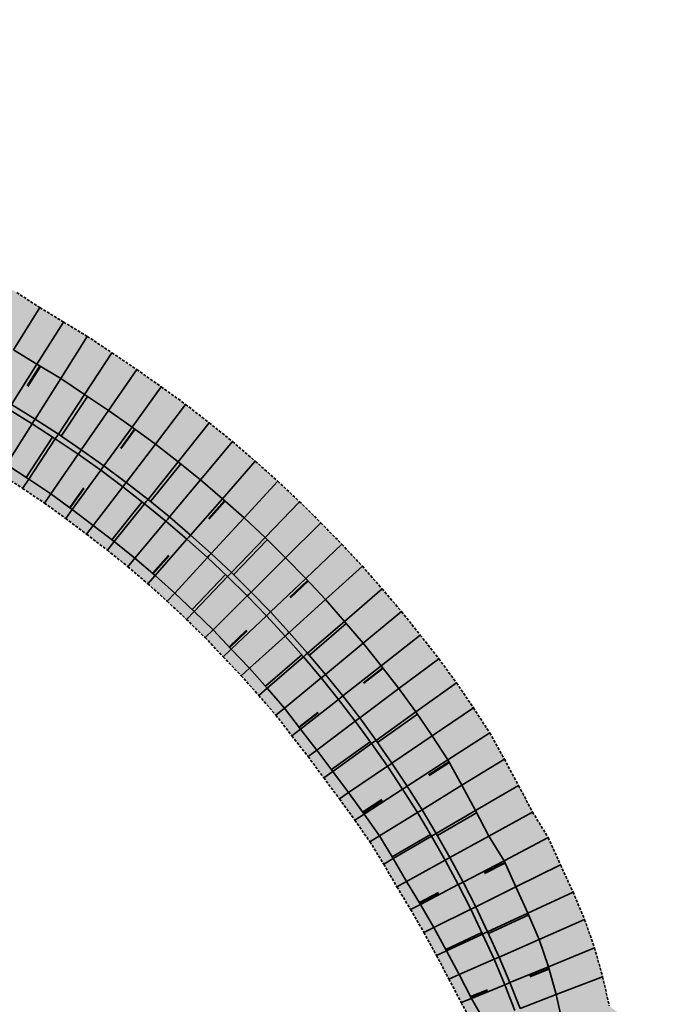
# Model space of a CAD drawing. Header units: metres. Extents: x 203098 to 221755, y 395694 to 403071.
# Tile 69 of 72: x 204444 to 204503, y 396292 to 396381. Entities that reach past the tile are written whole.
import ezdxf

# ---------------------------------------------------------------- set-up
doc = ezdxf.new("R2010")
doc.units = ezdxf.units.M
doc.linetypes.add('DASHED2', pattern=[0.375, 0.25, -0.125])
doc.layers.add('C3D-CORRIDOR', color=7, linetype='Continuous')
for name, color, linetype, lineweight in [('N-WA-GW-WATERBODEM-G', 122, 'Continuous', 35), ('N-WA-GW-WATERGANG_BODEM-G', 90, 'Continuous', 35), ('N-WA-GW-WATERGANG_INSTEEK-G', 90, 'Continuous', 35), ('N-WA-KG-ONDERHOUDGRENS_WATERSCHAP-G', 170, 'DASHED2', 35), ('N-WA-VH-VERHARDING_GRASBETONSTEEN-G', 102, 'Continuous', 35), ('N-WA-VH-VERHARDING_GRASBETONSTEEN-V', 75, 'Continuous', 18)]:
    doc.layers.add(name, color=color, linetype=linetype, lineweight=lineweight)
doc.layers.add('N-WA-GW-WATERBODEM-V', color=7, linetype='Continuous', lineweight=35, true_color=0x00cc99)

msp = doc.modelspace()

# ---------------------------------------------------------------- hatches: boundary and pattern name
at = {"layer": 'N-WA-GW-WATERBODEM-V', "linetype": 'Continuous', "lineweight": 35, "true_color": 0x00cc99}
for points in [[(204418.577, 396431.605), (204417.947, 396429.186), (204417.316, 396426.767), (204416.686, 396424.348), (204416.056, 396421.928), (204415.425, 396419.509), (204414.795, 396417.09), (204414.165, 396414.671), (204413.534, 396412.251), (204412.904, 396409.832), (204412.273, 396407.413), (204411.643, 396404.994), (204411.071, 396402.547), (204410.629, 396400.074), (204410.316, 396397.58), (204410.136, 396395.074), (204410.087, 396392.561), (204410.17, 396390.05), (204410.385, 396387.546), (204410.732, 396385.058), (204411.208, 396382.59), (204411.814, 396380.151), (204412.547, 396377.748), (204413.405, 396375.386), (204414.386, 396373.073), (204415.487, 396370.814), (204416.705, 396368.616), (204418.037, 396366.485), (204419.48, 396364.428), (204421.028, 396362.448), (204422.678, 396360.553), (204424.425, 396358.747), (204426.265, 396357.036), (204428.192, 396355.423), (204430.202, 396353.914), (204432.287, 396352.513), (204434.403, 396351.179), (204436.518, 396349.846), (204438.632, 396348.513), (204440.747, 396347.179), (204442.862, 396345.846), (204444.977, 396344.513), (204447.076, 396343.164), (204449.143, 396341.769), (204451.178, 396340.326), (204453.179, 396338.837), (204455.145, 396337.302), (204457.075, 396335.723), (204458.968, 396334.099), (204460.823, 396332.432), (204462.64, 396330.722), (204464.416, 396328.972), (204466.152, 396327.18), (204467.846, 396325.35), (204469.497, 396323.48), (204471.105, 396321.574), (204472.668, 396319.63), (204474.187, 396317.651), (204475.659, 396315.638), (204477.084, 396313.591), (204478.462, 396311.512), (204479.792, 396309.402), (204481.073, 396307.262), (204482.304, 396305.093), (204483.484, 396302.896), (204484.614, 396300.672), (204485.692, 396298.423), (204486.719, 396296.15), (204487.692, 396293.853), (204488.612, 396291.535), (204489.479, 396289.196), (204490.292, 396286.838), (204491.05, 396284.462), (204491.753, 396282.069), (204492.4, 396279.66), (204492.992, 396277.237), (204493.532, 396274.8), (204494.052, 396272.356), (204494.563, 396269.91), (204495.065, 396267.462), (204492.253, 396266.891), (204491.563, 396269.289), (204490.789, 396271.668), (204489.886, 396274.016), (204488.952, 396276.299), (204488.061, 396278.547), (204487.363, 396280.834), (204486.622, 396283.106), (204485.909, 396285.384), (204487.028, 396288.32), (204485.889, 396290.49), (204484.677, 396292.616), (204483.564, 396294.769), (204482.432, 396296.906), (204481.275, 396299.024), (204480.073, 396301.113), (204478.822, 396303.169), (204477.616, 396305.247), (204476.359, 396307.294), (204474.979, 396309.261), (204473.581, 396311.211), (204472.142, 396313.128), (204470.72, 396315.055), (204469.248, 396316.943), (204467.786, 396318.84), (204466.212, 396320.645), (204464.623, 396322.436), (204462.972, 396324.169), (204461.333, 396325.914), (204459.613, 396327.579), (204457.874, 396329.224), (204456.093, 396330.823), (204454.276, 396332.382), (204452.409, 396333.88), (204450.51, 396335.337), (204448.603, 396336.781), (204446.664, 396338.186), (204444.676, 396339.519), (204442.663, 396340.843), (204440.566, 396342.204), (204438.46, 396343.551), (204436.354, 396344.899), (204434.219, 396346.199), (204432.115, 396347.551), (204429.999, 396348.906), (204427.734, 396350.443), (204425.545, 396352.085), (204423.458, 396353.854), (204421.462, 396355.725), (204419.535, 396357.668), (204417.732, 396359.728), (204416.064, 396361.898), (204414.516, 396364.153), (204413.074, 396366.477), (204411.761, 396368.875), (204410.552, 396371.327), (204409.486, 396373.845), (204408.561, 396376.417), (204407.749, 396379.028), (204407.133, 396381.691), (204406.616, 396384.374), (204406.344, 396387.092), (204406.173, 396389.812), (204406.132, 396392.534), (204406.236, 396395.252), (204406.451, 396397.961), (204406.756, 396400.662), (204407.263, 396403.332), (204407.854, 396405.981), (204408.487, 396408.4), (204409.087, 396410.827), (204409.738, 396413.241), (204410.349, 396415.665), (204410.962, 396418.088), (204411.653, 396420.492), (204412.25, 396422.92), (204412.853, 396425.346), (204413.689, 396427.712), (204414.91, 396429.977), (204415.637, 396432.371), (204418.577, 396431.605)], [(204418.819, 396431.542), (204418.189, 396429.123), (204417.558, 396426.704), (204416.928, 396424.285), (204416.298, 396421.865), (204415.667, 396419.446), (204415.037, 396417.027), (204414.406, 396414.608), (204413.776, 396412.188), (204413.146, 396409.769), (204412.515, 396407.35), (204411.885, 396404.931), (204411.316, 396402.497), (204410.876, 396400.036), (204410.565, 396397.556), (204410.386, 396395.062), (204410.337, 396392.563), (204410.42, 396390.065), (204410.634, 396387.574), (204410.978, 396385.098), (204411.453, 396382.644), (204412.055, 396380.218), (204412.784, 396377.827), (204413.638, 396375.478), (204414.613, 396373.176), (204415.709, 396370.929), (204416.921, 396368.743), (204418.246, 396366.623), (204419.681, 396364.576), (204421.221, 396362.608), (204422.862, 396360.722), (204424.6, 396358.926), (204426.431, 396357.223), (204428.348, 396355.619), (204430.347, 396354.118), (204432.421, 396352.724), (204434.536, 396351.391), (204436.651, 396350.057), (204438.766, 396348.724), (204440.881, 396347.391), (204442.995, 396346.058), (204445.11, 396344.724), (204447.214, 396343.373), (204449.286, 396341.975), (204451.325, 396340.529), (204453.33, 396339.036), (204455.301, 396337.498), (204457.236, 396335.914), (204459.133, 396334.287), (204460.993, 396332.616), (204462.813, 396330.902), (204464.594, 396329.148), (204466.334, 396327.352), (204468.031, 396325.517), (204469.686, 396323.644), (204471.298, 396321.733), (204472.865, 396319.785), (204474.387, 396317.801), (204475.862, 396315.783), (204477.291, 396313.732), (204478.672, 396311.648), (204480.005, 396309.533), (204481.289, 396307.388), (204482.523, 396305.214), (204483.706, 396303.011), (204484.838, 396300.783), (204485.919, 396298.528), (204486.948, 396296.25), (204487.923, 396293.948), (204488.846, 396291.625), (204489.714, 396289.28), (204490.529, 396286.917), (204491.289, 396284.535), (204491.993, 396282.137), (204492.642, 396279.722), (204493.236, 396277.294), (204493.776, 396274.853), (204494.297, 396272.408), (204494.808, 396269.961), (204495.31, 396267.512), (204495.065, 396267.462), (204494.563, 396269.91), (204494.052, 396272.356), (204493.532, 396274.8), (204492.992, 396277.237), (204492.4, 396279.66), (204491.753, 396282.069), (204491.05, 396284.462), (204490.292, 396286.838), (204489.479, 396289.196), (204488.612, 396291.535), (204487.692, 396293.853), (204486.719, 396296.15), (204485.692, 396298.423), (204484.614, 396300.672), (204483.484, 396302.896), (204482.304, 396305.093), (204481.073, 396307.262), (204479.792, 396309.402), (204478.462, 396311.512), (204477.084, 396313.591), (204475.659, 396315.638), (204474.187, 396317.651), (204472.668, 396319.63), (204471.105, 396321.574), (204469.497, 396323.48), (204467.846, 396325.35), (204466.152, 396327.18), (204464.416, 396328.972), (204462.64, 396330.722), (204460.823, 396332.432), (204458.968, 396334.099), (204457.075, 396335.723), (204455.145, 396337.302), (204453.179, 396338.837), (204451.178, 396340.326), (204449.143, 396341.769), (204447.076, 396343.164), (204444.977, 396344.513), (204442.862, 396345.846), (204440.747, 396347.179), (204438.632, 396348.513), (204436.518, 396349.846), (204434.403, 396351.179), (204432.287, 396352.513), (204430.202, 396353.914), (204428.192, 396355.423), (204426.265, 396357.036), (204424.425, 396358.747), (204422.678, 396360.553), (204421.028, 396362.448), (204419.48, 396364.428), (204418.037, 396366.485), (204416.705, 396368.616), (204415.487, 396370.814), (204414.386, 396373.073), (204413.405, 396375.386), (204412.547, 396377.748), (204411.814, 396380.151), (204411.208, 396382.59), (204410.732, 396385.058), (204410.385, 396387.546), (204410.17, 396390.05), (204410.087, 396392.561), (204410.136, 396395.074), (204410.316, 396397.58), (204410.629, 396400.074), (204411.071, 396402.547), (204411.643, 396404.994), (204412.273, 396407.413), (204412.904, 396409.832), (204413.534, 396412.251), (204414.165, 396414.671), (204414.795, 396417.09), (204415.425, 396419.509), (204416.056, 396421.928), (204416.686, 396424.348), (204417.316, 396426.767), (204417.947, 396429.186), (204418.577, 396431.605), (204418.819, 396431.542)], [(204419.061, 396431.479), (204418.431, 396429.06), (204417.8, 396426.641), (204417.17, 396424.222), (204416.539, 396421.802), (204415.909, 396419.383), (204415.279, 396416.964), (204414.648, 396414.545), (204414.018, 396412.125), (204413.388, 396409.706), (204412.757, 396407.287), (204412.127, 396404.868), (204411.561, 396402.446), (204411.123, 396399.998), (204410.814, 396397.531), (204410.635, 396395.051), (204410.587, 396392.565), (204410.669, 396390.08), (204410.882, 396387.602), (204411.225, 396385.139), (204411.697, 396382.698), (204412.296, 396380.285), (204413.021, 396377.906), (204413.87, 396375.569), (204414.841, 396373.28), (204415.931, 396371.045), (204417.136, 396368.87), (204418.454, 396366.761), (204419.881, 396364.725), (204421.413, 396362.767), (204423.046, 396360.891), (204424.775, 396359.104), (204426.596, 396357.411), (204428.503, 396355.815), (204430.491, 396354.322), (204432.555, 396352.935), (204434.669, 396351.602), (204436.784, 396350.269), (204438.899, 396348.936), (204441.014, 396347.602), (204443.129, 396346.269), (204445.244, 396344.936), (204447.351, 396343.582), (204449.428, 396342.18), (204451.472, 396340.731), (204453.482, 396339.235), (204455.457, 396337.693), (204457.396, 396336.106), (204459.298, 396334.474), (204461.162, 396332.8), (204462.987, 396331.082), (204464.771, 396329.324), (204466.515, 396327.524), (204468.217, 396325.685), (204469.876, 396323.807), (204471.491, 396321.892), (204473.062, 396319.939), (204474.587, 396317.951), (204476.066, 396315.929), (204477.498, 396313.872), (204478.882, 396311.784), (204480.218, 396309.664), (204481.505, 396307.514), (204482.741, 396305.334), (204483.928, 396303.127), (204485.063, 396300.893), (204486.146, 396298.634), (204487.177, 396296.35), (204488.155, 396294.043), (204489.079, 396291.714), (204489.95, 396289.365), (204490.766, 396286.996), (204491.528, 396284.608), (204492.234, 396282.204), (204492.885, 396279.785), (204493.479, 396277.35), (204494.02, 396274.906), (204494.541, 396272.459), (204495.053, 396270.011), (204495.555, 396267.561), (204495.31, 396267.512), (204494.808, 396269.961), (204494.297, 396272.408), (204493.776, 396274.853), (204493.236, 396277.294), (204492.642, 396279.722), (204491.993, 396282.137), (204491.289, 396284.535), (204490.529, 396286.917), (204489.714, 396289.28), (204488.846, 396291.625), (204487.923, 396293.948), (204486.948, 396296.25), (204485.919, 396298.528), (204484.838, 396300.783), (204483.706, 396303.011), (204482.523, 396305.214), (204481.289, 396307.388), (204480.005, 396309.533), (204478.672, 396311.648), (204477.291, 396313.732), (204475.862, 396315.783), (204474.387, 396317.801), (204472.865, 396319.785), (204471.298, 396321.733), (204469.686, 396323.644), (204468.031, 396325.517), (204466.334, 396327.352), (204464.594, 396329.148), (204462.813, 396330.902), (204460.993, 396332.616), (204459.133, 396334.287), (204457.236, 396335.914), (204455.301, 396337.498), (204453.33, 396339.036), (204451.325, 396340.529), (204449.286, 396341.975), (204447.214, 396343.373), (204445.11, 396344.724), (204442.995, 396346.058), (204440.881, 396347.391), (204438.766, 396348.724), (204436.651, 396350.057), (204434.536, 396351.391), (204432.421, 396352.724), (204430.347, 396354.118), (204428.348, 396355.619), (204426.431, 396357.223), (204424.6, 396358.926), (204422.862, 396360.722), (204421.221, 396362.608), (204419.681, 396364.576), (204418.246, 396366.623), (204416.921, 396368.743), (204415.709, 396370.929), (204414.613, 396373.176), (204413.638, 396375.478), (204412.784, 396377.827), (204412.055, 396380.218), (204411.453, 396382.644), (204410.978, 396385.098), (204410.634, 396387.574), (204410.42, 396390.065), (204410.337, 396392.563), (204410.386, 396395.062), (204410.565, 396397.556), (204410.876, 396400.036), (204411.316, 396402.497), (204411.885, 396404.931), (204412.515, 396407.35), (204413.146, 396409.769), (204413.776, 396412.188), (204414.406, 396414.608), (204415.037, 396417.027), (204415.667, 396419.446), (204416.298, 396421.865), (204416.928, 396424.285), (204417.558, 396426.704), (204418.189, 396429.123), (204418.819, 396431.542), (204419.061, 396431.479)], [(204422.751, 396430.518), (204422.16, 396428.088), (204421.561, 396425.661), (204420.969, 396423.232), (204420.35, 396420.809), (204419.696, 396418.396), (204419.083, 396415.973), (204418.476, 396413.547), (204417.778, 396411.146), (204417.155, 396408.724), (204416.565, 396406.295), (204415.93, 396403.877), (204415.386, 396401.657), (204415.031, 396399.405), (204414.758, 396397.142), (204414.57, 396394.871), (204414.563, 396392.592), (204414.673, 396390.318), (204414.879, 396388.052), (204415.238, 396385.806), (204415.718, 396383.585), (204416.305, 396381.393), (204417.005, 396379.236), (204417.794, 396377.113), (204418.737, 396375.054), (204419.691, 396373.002), (204420.77, 396371.011), (204421.973, 396369.092), (204423.301, 396367.258), (204424.687, 396365.469), (204426.166, 396363.755), (204427.75, 396362.138), (204429.415, 396360.605), (204431.157, 396359.161), (204432.99, 396357.838), (204434.869, 396356.582), (204436.977, 396355.262), (204439.089, 396353.925), (204441.191, 396352.571), (204443.288, 396351.209), (204445.423, 396349.909), (204447.564, 396348.616), (204449.723, 396347.184), (204451.877, 396345.72), (204454.01, 396344.224), (204456.12, 396342.696), (204458.18, 396341.099), (204460.209, 396339.463), (204462.183, 396337.76), (204464.131, 396336.029), (204466.034, 396334.247), (204467.883, 396332.409), (204469.705, 396330.545), (204471.484, 396328.639), (204473.2, 396326.676), (204474.893, 396324.694), (204476.521, 396322.657), (204478.132, 396320.607), (204479.67, 396318.501), (204481.132, 396316.342), (204482.554, 396314.157), (204483.824, 396311.879), (204485.048, 396309.579), (204486.264, 396307.28), (204487.625, 396305.06), (204488.694, 396302.686), (204489.782, 396300.326), (204490.786, 396297.93), (204491.636, 396295.472), (204492.337, 396292.964), (204492.899, 396290.419), (204495.482, 396288.56), (204496.15, 396286.024), (204496.88, 396283.511), (204497.535, 396280.978), (204498.096, 396278.422), (204498.353, 396275.837), (204498.35, 396273.263), (204498.598, 396270.745), (204498.783, 396268.216), (204495.555, 396267.561), (204495.053, 396270.011), (204494.541, 396272.459), (204494.02, 396274.906), (204493.479, 396277.35), (204492.885, 396279.785), (204492.234, 396282.204), (204491.528, 396284.608), (204490.766, 396286.996), (204489.95, 396289.365), (204489.079, 396291.714), (204488.155, 396294.043), (204487.177, 396296.35), (204486.146, 396298.634), (204485.063, 396300.893), (204483.928, 396303.127), (204482.741, 396305.334), (204481.505, 396307.514), (204480.218, 396309.664), (204478.882, 396311.784), (204477.498, 396313.872), (204476.066, 396315.929), (204474.587, 396317.951), (204473.062, 396319.939), (204471.491, 396321.892), (204469.876, 396323.807), (204468.217, 396325.685), (204466.515, 396327.524), (204464.771, 396329.324), (204462.987, 396331.082), (204461.162, 396332.8), (204459.298, 396334.474), (204457.396, 396336.106), (204455.457, 396337.693), (204453.482, 396339.235), (204451.472, 396340.731), (204449.428, 396342.18), (204447.351, 396343.582), (204445.244, 396344.936), (204443.129, 396346.269), (204441.014, 396347.602), (204438.899, 396348.936), (204436.784, 396350.269), (204434.669, 396351.602), (204432.555, 396352.935), (204430.491, 396354.322), (204428.503, 396355.815), (204426.596, 396357.411), (204424.775, 396359.104), (204423.046, 396360.891), (204421.413, 396362.767), (204419.881, 396364.725), (204418.454, 396366.761), (204417.136, 396368.87), (204415.931, 396371.045), (204414.841, 396373.28), (204413.87, 396375.569), (204413.021, 396377.906), (204412.296, 396380.285), (204411.697, 396382.698), (204411.225, 396385.139), (204410.882, 396387.602), (204410.669, 396390.08), (204410.587, 396392.565), (204410.635, 396395.051), (204410.814, 396397.531), (204411.123, 396399.998), (204411.561, 396402.446), (204412.127, 396404.868), (204412.757, 396407.287), (204413.388, 396409.706), (204414.018, 396412.125), (204414.648, 396414.545), (204415.279, 396416.964), (204415.909, 396419.383), (204416.539, 396421.802), (204417.17, 396424.222), (204417.8, 396426.641), (204418.431, 396429.06), (204419.061, 396431.479), (204422.751, 396430.518)]]:
    msp.add_hatch(color=122, dxfattribs=at).paths.add_polyline_path(points, flags=0)
at = {"layer": 'N-WA-VH-VERHARDING_GRASBETONSTEEN-V', "linetype": 'Continuous', "lineweight": 18}
msp.add_hatch(color=75, dxfattribs=at).paths.add_polyline_path([(204415.637, 396432.371), (204414.91, 396429.977), (204413.689, 396427.712), (204412.853, 396425.346), (204412.25, 396422.92), (204411.653, 396420.492), (204410.962, 396418.088), (204410.349, 396415.665), (204409.738, 396413.241), (204409.087, 396410.827), (204408.487, 396408.4), (204407.854, 396405.981), (204407.263, 396403.332), (204406.756, 396400.662), (204406.451, 396397.961), (204406.236, 396395.252), (204406.132, 396392.534), (204406.173, 396389.812), (204406.344, 396387.092), (204406.616, 396384.374), (204407.133, 396381.691), (204407.749, 396379.028), (204408.561, 396376.417), (204409.486, 396373.845), (204410.552, 396371.327), (204411.761, 396368.875), (204413.074, 396366.477), (204414.516, 396364.153), (204416.064, 396361.898), (204417.732, 396359.728), (204419.535, 396357.668), (204421.462, 396355.725), (204423.458, 396353.854), (204425.545, 396352.085), (204427.734, 396350.443), (204429.999, 396348.906), (204432.115, 396347.551), (204434.219, 396346.199), (204436.354, 396344.899), (204438.46, 396343.551), (204440.566, 396342.204), (204442.663, 396340.843), (204444.676, 396339.519), (204446.664, 396338.186), (204448.603, 396336.781), (204450.51, 396335.337), (204452.409, 396333.88), (204454.276, 396332.382), (204456.093, 396330.823), (204457.874, 396329.224), (204459.613, 396327.579), (204461.333, 396325.914), (204462.972, 396324.169), (204464.623, 396322.436), (204466.212, 396320.645), (204467.786, 396318.84), (204469.248, 396316.943), (204470.72, 396315.055), (204472.142, 396313.128), (204473.581, 396311.211), (204474.979, 396309.261), (204476.359, 396307.294), (204477.616, 396305.247), (204478.822, 396303.169), (204480.073, 396301.113), (204481.275, 396299.024), (204482.432, 396296.906), (204483.564, 396294.769), (204484.677, 396292.616), (204485.889, 396290.49), (204487.028, 396288.32), (204485.909, 396285.384), (204486.622, 396283.106), (204485.666, 396282.813), (204484.96, 396285.07), (204486.086, 396287.983), (204484.955, 396290.132), (204483.752, 396292.236), (204482.648, 396294.368), (204481.525, 396296.484), (204480.378, 396298.581), (204479.186, 396300.649), (204477.946, 396302.686), (204476.752, 396304.744), (204475.507, 396306.771), (204474.139, 396308.718), (204472.754, 396310.649), (204471.328, 396312.547), (204469.92, 396314.455), (204468.462, 396316.325), (204467.014, 396318.204), (204465.455, 396319.992), (204463.882, 396321.765), (204462.246, 396323.482), (204460.623, 396325.21), (204458.919, 396326.859), (204457.197, 396328.488), (204455.433, 396330.072), (204453.634, 396331.616), (204451.784, 396333.098), (204449.904, 396334.541), (204448.015, 396335.972), (204446.095, 396337.364), (204444.126, 396338.684), (204442.13, 396339.997), (204440.032, 396341.358), (204437.927, 396342.705), (204435.821, 396344.053), (204433.685, 396345.353), (204431.582, 396346.705), (204429.463, 396348.061), (204427.155, 396349.628), (204424.924, 396351.301), (204422.796, 396353.105), (204420.762, 396355.011), (204418.799, 396356.992), (204416.961, 396359.091), (204415.261, 396361.302), (204413.683, 396363.601), (204412.213, 396365.969), (204410.874, 396368.413), (204409.642, 396370.912), (204408.556, 396373.479), (204407.612, 396376.1), (204406.785, 396378.761), (204406.157, 396381.476), (204405.63, 396384.21), (204405.35, 396386.98), (204405.174, 396389.753), (204405.132, 396392.527), (204405.237, 396395.298), (204405.456, 396398.059), (204405.768, 396400.812), (204406.284, 396403.534), (204406.887, 396406.233), (204407.519, 396408.652), (204408.12, 396411.079), (204408.77, 396413.493), (204409.381, 396415.917), (204409.995, 396418.341), (204410.686, 396420.744), (204411.282, 396423.172), (204411.885, 396425.599), (204412.722, 396427.964), (204413.943, 396430.229), (204414.669, 396432.624)])
msp.add_hatch(color=75, dxfattribs=at).paths.add_polyline_path([(204427.105, 396429.383), (204426.515, 396426.953), (204425.915, 396424.526), (204425.323, 396422.097), (204424.705, 396419.675), (204424.051, 396417.262), (204423.438, 396414.838), (204422.831, 396412.413), (204422.133, 396410.011), (204421.51, 396407.59), (204420.919, 396405.16), (204420.284, 396402.742), (204419.793, 396400.749), (204419.479, 396398.729), (204419.237, 396396.701), (204419.065, 396394.666), (204419.063, 396392.623), (204419.165, 396390.585), (204419.351, 396388.555), (204419.677, 396386.543), (204420.113, 396384.554), (204420.642, 396382.591), (204421.273, 396380.661), (204421.982, 396378.76), (204422.833, 396376.919), (204423.683, 396375.08), (204424.647, 396373.296), (204425.725, 396371.577), (204426.917, 396369.937), (204428.157, 396368.334), (204429.481, 396366.798), (204430.9, 396365.351), (204432.392, 396363.979), (204433.953, 396362.687), (204435.597, 396361.506), (204437.28, 396360.382), (204439.377, 396359.069), (204441.489, 396357.732), (204443.591, 396356.377), (204445.688, 396355.016), (204447.823, 396353.716), (204449.964, 396352.423), (204452.197, 396350.943), (204454.438, 396349.421), (204456.655, 396347.865), (204458.848, 396346.274), (204460.99, 396344.614), (204463.099, 396342.912), (204465.151, 396341.142), (204467.177, 396339.341), (204469.156, 396337.488), (204471.078, 396335.577), (204472.972, 396333.639), (204474.822, 396331.657), (204476.607, 396329.617), (204478.367, 396327.555), (204480.059, 396325.437), (204481.733, 396323.305), (204483.333, 396321.115), (204484.854, 396318.871), (204486.333, 396316.6), (204487.659, 396314.234), (204488.936, 396311.845), (204490.203, 396309.456), (204491.613, 396307.144), (204492.729, 396304.678), (204493.862, 396302.225), (204494.909, 396299.734), (204495.799, 396297.18), (204496.538, 396294.576), (204497.136, 396291.934), (204499.754, 396289.977), (204500.452, 396287.342), (204501.212, 396284.73), (204501.894, 396282.096), (204502.479, 396279.44), (204502.752, 396276.783), (204502.753, 396274.192), (204503.004, 396271.657), (204503.193, 396269.111), (204498.783, 396268.216), (204498.598, 396270.745), (204498.35, 396273.263), (204498.353, 396275.837), (204498.096, 396278.422), (204497.535, 396280.978), (204496.88, 396283.511), (204496.15, 396286.024), (204495.482, 396288.56), (204492.899, 396290.419), (204492.337, 396292.964), (204491.636, 396295.472), (204490.786, 396297.93), (204489.782, 396300.326), (204488.694, 396302.686), (204487.625, 396305.06), (204486.264, 396307.28), (204485.048, 396309.579), (204483.824, 396311.879), (204482.554, 396314.157), (204481.132, 396316.342), (204479.67, 396318.501), (204478.132, 396320.607), (204476.521, 396322.657), (204474.893, 396324.694), (204473.2, 396326.676), (204471.484, 396328.639), (204469.705, 396330.545), (204467.883, 396332.409), (204466.034, 396334.247), (204464.131, 396336.029), (204462.183, 396337.76), (204460.209, 396339.463), (204458.18, 396341.099), (204456.12, 396342.696), (204454.01, 396344.224), (204451.877, 396345.72), (204449.723, 396347.184), (204447.564, 396348.616), (204445.423, 396349.909), (204443.288, 396351.209), (204441.191, 396352.571), (204439.089, 396353.925), (204436.977, 396355.262), (204434.869, 396356.582), (204432.99, 396357.838), (204431.157, 396359.161), (204429.415, 396360.605), (204427.75, 396362.138), (204426.166, 396363.755), (204424.687, 396365.469), (204423.301, 396367.258), (204421.973, 396369.092), (204420.77, 396371.011), (204419.691, 396373.002), (204418.737, 396375.054), (204417.794, 396377.113), (204417.005, 396379.236), (204416.305, 396381.393), (204415.718, 396383.585), (204415.238, 396385.806), (204414.879, 396388.052), (204414.673, 396390.318), (204414.563, 396392.592), (204414.57, 396394.871), (204414.758, 396397.142), (204415.031, 396399.405), (204415.386, 396401.657), (204415.93, 396403.877), (204416.565, 396406.295), (204417.155, 396408.724), (204417.778, 396411.146), (204418.476, 396413.547), (204419.083, 396415.973), (204419.696, 396418.396), (204420.35, 396420.809), (204420.969, 396423.232), (204421.561, 396425.661), (204422.16, 396428.088), (204422.751, 396430.518), (204427.105, 396429.383)], flags=0)

# ---------------------------------------------------------------- linework, layer by layer
at = {"layer": 'C3D-CORRIDOR', "color": 7, "linetype": 'Continuous', "lineweight": 50}
for p, q in [((204445.7, 396349.742, 16.243), (204444.551, 396347.92, 14.806)), ((204454.268, 396344.037, 16.229), (204452.993, 396342.293, 14.788)), ((204448.376, 396336.946, 16.268), (204449.658, 396338.721, 14.809)), ((204462.403, 396337.564, 16.241), (204460.956, 396335.925, 14.783)), ((204455.897, 396330.992, 16.232), (204457.33, 396332.633, 14.779)), ((204469.89, 396330.346, 16.232), (204468.291, 396328.84, 14.768)), ((204462.811, 396324.341, 16.221), (204464.396, 396325.849, 14.763)), ((204476.674, 396322.462, 16.215), (204474.94, 396321.106, 14.748)), ((204469.118, 396317.112, 16.179), (204470.823, 396318.458, 14.73)), ((204482.663, 396313.961, 16.165), (204480.83, 396312.782, 14.712)), ((204474.867, 396309.417, 16.029), (204476.61, 396310.548, 14.644)), ((204487.707, 396304.878, 16.011), (204485.861, 396303.917, 14.624)), ((204479.984, 396301.258, 15.809), (204481.693, 396302.154, 14.523)), ((204491.684, 396295.302, 15.71), (204489.95, 396294.594, 14.462)), ((204484.609, 396292.748, 15.395), (204486.121, 396293.371, 14.305))]:
    msp.add_line(p, q, dxfattribs=at)
at = {"layer": 'C3D-CORRIDOR', "color": 7, "linetype": 'Continuous', "lineweight": 35}
for p, q in [((204449.996, 396346.998, 16.233), (204447.615, 396343.404, 13.359)), ((204444.433, 396339.679, 16.268), (204446.821, 396343.329, 13.36)), ((204458.419, 396340.906, 16.245), (204455.685, 396337.506, 13.336)), ((204452.195, 396334.044, 16.261), (204454.924, 396337.475, 13.338)), ((204466.235, 396334.047, 16.242), (204463.18, 396330.891, 13.314)), ((204459.433, 396327.749, 16.224), (204462.452, 396330.899, 13.315)), ((204473.369, 396326.479, 16.22), (204470.036, 396323.617, 13.292)), ((204466.063, 396320.813, 16.186), (204469.342, 396323.656, 13.293)), ((204479.802, 396318.306, 16.219), (204476.195, 396315.743, 13.269)), ((204472.022, 396313.291, 16.151), (204475.535, 396315.808, 13.27)), ((204485.147, 396309.392, 15.977), (204481.605, 396307.337, 13.247)), ((204477.522, 396305.401, 15.917), (204480.976, 396307.423, 13.248)), ((204489.855, 396300.153, 15.895), (204486.22, 396298.469, 13.225)), ((204482.356, 396297.045, 15.629), (204485.621, 396298.571, 13.226))]:
    msp.add_line(p, q, dxfattribs=at)
at = {"layer": 'N-WA-GW-WATERBODEM-G', "color": 122, "linetype": 'Continuous', "lineweight": 35}
for p, q in [((204443.129, 396346.269, 13.371), (204445.423, 396349.909, 16.239)), ((204445.244, 396344.936, 13.365), (204447.564, 396348.616, 16.266)), ((204447.351, 396343.582, 13.359), (204449.723, 396347.184, 16.235)), ((204449.428, 396342.18, 13.354), (204451.877, 396345.72, 16.224)), ((204445.11, 396344.724, 13.365), (204444.977, 396344.513, 13.365)), ((204445.11, 396344.724, 13.365), (204445.244, 396344.936, 13.365)), ((204444.977, 396344.513, 13.365), (204442.663, 396340.843, 16.257)), ((204451.472, 396340.731, 13.348), (204454.01, 396344.224, 16.227)), ((204447.076, 396343.164, 13.359), (204444.676, 396339.519, 16.269)), ((204447.214, 396343.373, 13.359), (204447.076, 396343.164, 13.359)), ((204447.214, 396343.373, 13.359), (204447.351, 396343.582, 13.359)), ((204449.286, 396341.975, 13.354), (204449.143, 396341.769, 13.354)), ((204449.286, 396341.975, 13.354), (204449.428, 396342.18, 13.354)), ((204453.482, 396339.235, 13.343), (204456.12, 396342.696, 16.244)), ((204449.143, 396341.769, 13.354), (204446.664, 396338.186, 16.259)), ((204455.457, 396337.693, 13.337), (204458.18, 396341.099, 16.244)), ((204451.178, 396340.326, 13.348), (204448.603, 396336.781, 16.269)), ((204451.325, 396340.529, 13.348), (204451.178, 396340.326, 13.348)), ((204451.325, 396340.529, 13.348), (204451.472, 396340.731, 13.348)), ((204457.396, 396336.106, 13.331), (204460.209, 396339.463, 16.251)), ((204453.179, 396338.837, 13.343), (204450.51, 396335.337, 16.277)), ((204453.33, 396339.036, 13.343), (204453.179, 396338.837, 13.343)), ((204453.33, 396339.036, 13.343), (204453.482, 396339.235, 13.343)), ((204455.301, 396337.498, 13.337), (204455.457, 396337.693, 13.337)), ((204459.298, 396334.474, 13.326), (204462.183, 396337.76, 16.241)), ((204455.145, 396337.302, 13.337), (204452.409, 396333.88, 16.258)), ((204455.301, 396337.498, 13.337), (204455.145, 396337.302, 13.337)), ((204457.236, 396335.914, 13.331), (204457.075, 396335.723, 13.331)), ((204457.236, 396335.914, 13.331), (204457.396, 396336.106, 13.331)), ((204461.162, 396332.8, 13.32), (204464.131, 396336.029, 16.245)), ((204457.075, 396335.723, 13.331), (204454.276, 396332.382, 16.237)), ((204458.968, 396334.099, 13.326), (204456.093, 396330.823, 16.232)), ((204459.133, 396334.287, 13.326), (204458.968, 396334.099, 13.326)), ((204459.133, 396334.287, 13.326), (204459.298, 396334.474, 13.326)), ((204462.987, 396331.082, 13.315), (204466.034, 396334.247, 16.244)), ((204460.823, 396332.432, 13.32), (204457.874, 396329.224, 16.225)), ((204460.993, 396332.616, 13.32), (204460.823, 396332.432, 13.32)), ((204460.993, 396332.616, 13.32), (204461.162, 396332.8, 13.32)), ((204464.771, 396329.324, 13.309), (204467.883, 396332.409, 16.23)), ((204462.64, 396330.722, 13.315), (204459.613, 396327.579, 16.224)), ((204462.813, 396330.902, 13.315), (204462.64, 396330.722, 13.315)), ((204462.813, 396330.902, 13.315), (204462.987, 396331.082, 13.315)), ((204466.515, 396327.524, 13.304), (204469.705, 396330.545, 16.232)), ((204464.416, 396328.972, 13.309), (204461.333, 396325.914, 16.204)), ((204464.594, 396329.148, 13.309), (204464.416, 396328.972, 13.309)), ((204464.594, 396329.148, 13.309), (204464.771, 396329.324, 13.309)), ((204468.217, 396325.685, 13.298), (204471.484, 396328.639, 16.235)), ((204466.152, 396327.18, 13.304), (204462.972, 396324.169, 16.223)), ((204466.334, 396327.352, 13.304), (204466.152, 396327.18, 13.304)), ((204466.334, 396327.352, 13.304), (204466.515, 396327.524, 13.304)), ((204469.876, 396323.807, 13.292), (204473.2, 396326.676, 16.22)), ((204467.846, 396325.35, 13.298), (204464.623, 396322.436, 16.194)), ((204468.031, 396325.517, 13.298), (204467.846, 396325.35, 13.298)), ((204468.031, 396325.517, 13.298), (204468.217, 396325.685, 13.298)), ((204471.491, 396321.892, 13.287), (204474.893, 396324.694, 16.225)), ((204469.497, 396323.48, 13.292), (204466.212, 396320.645, 16.185)), ((204469.686, 396323.644, 13.292), (204469.497, 396323.48, 13.292)), ((204469.686, 396323.644, 13.292), (204469.876, 396323.807, 13.292)), ((204473.062, 396319.939, 13.281), (204476.521, 396322.657, 16.214)), ((204471.105, 396321.574, 13.287), (204467.786, 396318.84, 16.154)), ((204471.298, 396321.733, 13.287), (204471.105, 396321.574, 13.287)), ((204471.298, 396321.733, 13.287), (204471.491, 396321.892, 13.287)), ((204472.865, 396319.785, 13.281), (204472.668, 396319.63, 13.281)), ((204472.865, 396319.785, 13.281), (204473.062, 396319.939, 13.281)), ((204474.587, 396317.951, 13.276), (204478.132, 396320.607, 16.228)), ((204472.668, 396319.63, 13.281), (204469.248, 396316.943, 16.181)), ((204476.066, 396315.929, 13.27), (204479.67, 396318.501, 16.222)), ((204474.187, 396317.651, 13.276), (204470.72, 396315.055, 16.163)), ((204474.387, 396317.801, 13.276), (204474.187, 396317.651, 13.276)), ((204474.387, 396317.801, 13.276), (204474.587, 396317.951, 13.276)), ((204477.498, 396313.872, 13.264), (204481.132, 396316.342, 16.194)), ((204475.659, 396315.638, 13.27), (204472.142, 396313.128, 16.15)), ((204475.862, 396315.783, 13.27), (204475.659, 396315.638, 13.27)), ((204475.862, 396315.783, 13.27), (204476.066, 396315.929, 13.27)), ((204477.084, 396313.591, 13.264), (204473.581, 396311.211, 16.088)), ((204477.291, 396313.732, 13.264), (204477.084, 396313.591, 13.264)), ((204477.291, 396313.732, 13.264), (204477.498, 396313.872, 13.264)), ((204478.882, 396311.784, 13.259), (204482.554, 396314.157, 16.173)), ((204478.672, 396311.648, 13.259), (204478.882, 396311.784, 13.259)), ((204480.218, 396309.664, 13.253), (204483.824, 396311.879, 16.075)), ((204478.462, 396311.512, 13.259), (204474.979, 396309.261, 16.024)), ((204478.672, 396311.648, 13.259), (204478.462, 396311.512, 13.259)), ((204479.792, 396309.402, 13.253), (204476.359, 396307.294, 15.939)), ((204480.005, 396309.533, 13.253), (204479.792, 396309.402, 13.253)), ((204480.005, 396309.533, 13.253), (204480.218, 396309.664, 13.253)), ((204481.505, 396307.514, 13.248), (204485.048, 396309.579, 15.982)), ((204481.289, 396307.388, 13.248), (204481.073, 396307.262, 13.248)), ((204481.289, 396307.388, 13.248), (204481.505, 396307.514, 13.248)), ((204481.073, 396307.262, 13.248), (204477.616, 396305.247, 15.915)), ((204482.741, 396305.334, 13.242), (204486.264, 396307.28, 15.925)), ((204482.304, 396305.093, 13.242), (204478.822, 396303.169, 15.894)), ((204482.523, 396305.214, 13.242), (204482.304, 396305.093, 13.242)), ((204482.523, 396305.214, 13.242), (204482.741, 396305.334, 13.242)), ((204483.928, 396303.127, 13.236), (204487.625, 396305.06, 16.018)), ((204483.484, 396302.896, 13.236), (204480.073, 396301.113, 15.803)), ((204483.706, 396303.011, 13.236), (204483.484, 396302.896, 13.236)), ((204483.706, 396303.011, 13.236), (204483.928, 396303.127, 13.236)), ((204485.063, 396300.893, 13.231), (204488.694, 396302.686, 15.931)), ((204484.614, 396300.672, 13.231), (204481.275, 396299.024, 15.714)), ((204484.838, 396300.783, 13.231), (204484.614, 396300.672, 13.231)), ((204484.838, 396300.783, 13.231), (204485.063, 396300.893, 13.231)), ((204486.146, 396298.634, 13.225), (204489.782, 396300.326, 15.899)), ((204485.692, 396298.423, 13.225), (204482.432, 396296.906, 15.623)), ((204485.919, 396298.528, 13.225), (204485.692, 396298.423, 13.225)), ((204485.919, 396298.528, 13.225), (204486.146, 396298.634, 13.225)), ((204487.177, 396296.35, 13.22), (204490.786, 396297.93, 15.846)), ((204486.719, 396296.15, 13.22), (204483.564, 396294.769, 15.515)), ((204486.948, 396296.25, 13.22), (204486.719, 396296.15, 13.22)), ((204486.948, 396296.25, 13.22), (204487.177, 396296.35, 13.22)), ((204488.155, 396294.043, 13.214), (204491.636, 396295.472, 15.723)), ((204487.923, 396293.948, 13.214), (204487.692, 396293.853, 13.214)), ((204487.923, 396293.948, 13.214), (204488.155, 396294.043, 13.214)), ((204487.692, 396293.853, 13.214), (204484.677, 396292.616, 15.387)), ((204489.079, 396291.714, 13.208), (204492.337, 396292.964, 15.534))]:
    msp.add_line(p, q, dxfattribs=at)
at = {"layer": 'N-WA-GW-WATERGANG_BODEM-G', "color": 90, "linetype": 'Continuous', "lineweight": 35}
for points in [[(204442.862, 396345.846), (204444.977, 396344.513), (204447.076, 396343.164), (204449.143, 396341.769), (204451.178, 396340.326), (204453.179, 396338.837), (204455.145, 396337.302), (204457.075, 396335.723), (204458.968, 396334.099), (204460.823, 396332.432), (204462.64, 396330.722), (204464.416, 396328.972), (204466.152, 396327.18), (204467.846, 396325.35), (204469.497, 396323.48), (204471.105, 396321.574), (204472.668, 396319.63), (204474.187, 396317.651), (204475.659, 396315.638), (204477.084, 396313.591), (204478.462, 396311.512), (204479.792, 396309.402), (204481.073, 396307.262), (204482.304, 396305.093), (204483.484, 396302.896), (204484.614, 396300.672), (204485.692, 396298.423), (204486.719, 396296.15), (204487.692, 396293.853), (204488.612, 396291.535)], [(204443.129, 396346.269), (204445.244, 396344.936), (204447.351, 396343.582), (204449.428, 396342.18), (204451.472, 396340.731), (204453.482, 396339.235), (204455.457, 396337.693), (204457.396, 396336.106), (204459.298, 396334.474), (204461.162, 396332.8), (204462.987, 396331.082), (204464.771, 396329.324), (204466.515, 396327.524), (204468.217, 396325.685), (204469.876, 396323.807), (204471.491, 396321.892), (204473.062, 396319.939), (204474.587, 396317.951), (204476.066, 396315.929), (204477.498, 396313.872), (204478.882, 396311.784), (204480.218, 396309.664), (204481.505, 396307.514), (204482.741, 396305.334), (204483.928, 396303.127), (204485.063, 396300.893), (204486.146, 396298.634), (204487.177, 396296.35), (204488.155, 396294.043), (204489.079, 396291.714)]]:
    msp.add_lwpolyline(points, dxfattribs=at)
at = {"layer": 'N-WA-GW-WATERGANG_INSTEEK-G', "color": 90, "linetype": 'Continuous', "lineweight": 35}
for points in [[(204443.288, 396351.209), (204445.423, 396349.909), (204447.564, 396348.616), (204449.723, 396347.184), (204451.877, 396345.72), (204454.01, 396344.224), (204456.12, 396342.696), (204458.18, 396341.099), (204460.209, 396339.463), (204462.183, 396337.76), (204464.131, 396336.029), (204466.034, 396334.247), (204467.883, 396332.409), (204469.705, 396330.545), (204471.484, 396328.639), (204473.2, 396326.676), (204474.893, 396324.694), (204476.521, 396322.657), (204478.132, 396320.607), (204479.67, 396318.501), (204481.132, 396316.342), (204482.554, 396314.157), (204483.824, 396311.879), (204485.048, 396309.579), (204486.264, 396307.28), (204487.625, 396305.06), (204488.694, 396302.686), (204489.782, 396300.326), (204490.786, 396297.93), (204491.636, 396295.472), (204492.337, 396292.964), (204492.899, 396290.419)], [(204442.663, 396340.843), (204444.676, 396339.519), (204446.664, 396338.186), (204448.603, 396336.781), (204450.51, 396335.337), (204452.409, 396333.88), (204454.276, 396332.382), (204456.093, 396330.823), (204457.874, 396329.224), (204459.613, 396327.579), (204461.333, 396325.914), (204462.972, 396324.169), (204464.623, 396322.436), (204466.212, 396320.645), (204467.786, 396318.84), (204469.248, 396316.943), (204470.72, 396315.055), (204472.142, 396313.128), (204473.581, 396311.211), (204474.979, 396309.261), (204476.359, 396307.294), (204477.616, 396305.247), (204478.822, 396303.169), (204480.073, 396301.113), (204481.275, 396299.024), (204482.432, 396296.906), (204483.564, 396294.769), (204484.677, 396292.616), (204485.889, 396290.49)]]:
    msp.add_lwpolyline(points, dxfattribs=at)
at = {"layer": 'N-WA-KG-ONDERHOUDGRENS_WATERSCHAP-G', "color": 170, "linetype": 'DASHED2', "lineweight": 35}
for points in [[(204443.591, 396356.377), (204445.688, 396355.016), (204447.823, 396353.716), (204449.964, 396352.423), (204452.197, 396350.943), (204454.438, 396349.421), (204456.655, 396347.865), (204458.848, 396346.274), (204460.99, 396344.614), (204463.099, 396342.912), (204465.151, 396341.142), (204467.177, 396339.341), (204469.156, 396337.488), (204471.078, 396335.577), (204472.972, 396333.639), (204474.822, 396331.657), (204476.607, 396329.617), (204478.367, 396327.555), (204480.059, 396325.437), (204481.733, 396323.305), (204483.333, 396321.115), (204484.854, 396318.871), (204486.333, 396316.6), (204487.659, 396314.234), (204488.936, 396311.845), (204490.203, 396309.456), (204491.613, 396307.144), (204492.729, 396304.678), (204493.862, 396302.225), (204494.909, 396299.734), (204495.799, 396297.18), (204496.538, 396294.576), (204497.136, 396291.934)], [(204442.13, 396339.997), (204444.126, 396338.684), (204446.095, 396337.364), (204448.015, 396335.972), (204449.904, 396334.541), (204451.784, 396333.098), (204453.634, 396331.616), (204455.433, 396330.072), (204457.197, 396328.488), (204458.919, 396326.859), (204460.623, 396325.21), (204462.246, 396323.482), (204463.882, 396321.765), (204465.455, 396319.992), (204467.014, 396318.204), (204468.462, 396316.325), (204469.92, 396314.455), (204471.328, 396312.547), (204472.754, 396310.649), (204474.139, 396308.718), (204475.507, 396306.771), (204476.752, 396304.744), (204477.946, 396302.686), (204479.186, 396300.649), (204480.378, 396298.581), (204481.525, 396296.484), (204482.648, 396294.368), (204483.752, 396292.236), (204484.955, 396290.132)]]:
    msp.add_lwpolyline(points, dxfattribs=at)
at = {"layer": 'N-WA-VH-VERHARDING_GRASBETONSTEEN-G', "color": 102, "linetype": 'Continuous', "lineweight": 35}
for p, q in [((204443.288, 396351.209, 16.219), (204445.688, 396355.016, 16.219)), ((204445.423, 396349.909, 16.239), (204447.823, 396353.716, 16.239)), ((204447.564, 396348.616, 16.266), (204449.964, 396352.423, 16.266)), ((204449.723, 396347.184, 16.235), (204452.197, 396350.943, 16.235)), ((204451.877, 396345.72, 16.224), (204454.438, 396349.421, 16.224)), ((204454.01, 396344.224, 16.227), (204456.655, 396347.865, 16.227)), ((204456.12, 396342.696, 16.244), (204458.848, 396346.274, 16.244)), ((204458.18, 396341.099, 16.244), (204460.99, 396344.614, 16.244)), ((204460.209, 396339.463, 16.251), (204463.099, 396342.912, 16.251)), ((204462.183, 396337.76, 16.241), (204465.151, 396341.142, 16.241)), ((204444.676, 396339.519, 16.269), (204444.126, 396338.684, 16.269)), ((204464.131, 396336.029, 16.245), (204467.177, 396339.341, 16.245)), ((204446.664, 396338.186, 16.259), (204446.095, 396337.364, 16.259)), ((204448.603, 396336.781, 16.269), (204448.015, 396335.972, 16.269)), ((204466.034, 396334.247, 16.244), (204469.156, 396337.488, 16.244)), ((204450.51, 396335.337, 16.277), (204449.904, 396334.541, 16.277)), ((204467.883, 396332.409, 16.23), (204471.078, 396335.577, 16.23)), ((204452.409, 396333.88, 16.258), (204451.784, 396333.098, 16.258)), ((204469.705, 396330.545, 16.232), (204472.972, 396333.639, 16.232)), ((204454.276, 396332.382, 16.237), (204453.634, 396331.616, 16.237)), ((204471.484, 396328.639, 16.235), (204474.822, 396331.657, 16.235)), ((204456.093, 396330.823, 16.232), (204455.433, 396330.072, 16.232)), ((204473.2, 396326.676, 16.22), (204476.607, 396329.617, 16.22)), ((204457.874, 396329.224, 16.225), (204457.197, 396328.488, 16.225)), ((204459.613, 396327.579, 16.224), (204458.919, 396326.859, 16.224)), ((204474.893, 396324.694, 16.225), (204478.367, 396327.555, 16.225)), ((204461.333, 396325.914, 16.204), (204460.623, 396325.21, 16.204)), ((204476.521, 396322.657, 16.214), (204480.059, 396325.437, 16.214)), ((204462.972, 396324.169, 16.223), (204462.246, 396323.482, 16.223)), ((204478.132, 396320.607, 16.228), (204481.733, 396323.305, 16.228)), ((204464.623, 396322.436, 16.194), (204463.882, 396321.765, 16.194)), ((204466.212, 396320.645, 16.185), (204465.455, 396319.992, 16.185)), ((204479.67, 396318.501, 16.222), (204483.333, 396321.115, 16.222)), ((204481.132, 396316.342, 16.194), (204484.854, 396318.871, 16.194)), ((204467.786, 396318.84, 16.154), (204467.014, 396318.204, 16.154)), ((204469.248, 396316.943, 16.181), (204468.462, 396316.325, 16.181)), ((204482.554, 396314.157, 16.173), (204486.333, 396316.6, 16.173)), ((204470.72, 396315.055, 16.163), (204469.92, 396314.455, 16.163)), ((204483.824, 396311.879, 16.075), (204487.659, 396314.234, 16.075)), ((204472.142, 396313.128, 16.15), (204471.328, 396312.547, 16.15)), ((204485.048, 396309.579, 15.982), (204488.936, 396311.845, 15.982)), ((204473.581, 396311.211, 16.088), (204472.754, 396310.649, 16.088)), ((204474.979, 396309.261, 16.024), (204474.139, 396308.718, 16.024)), ((204486.264, 396307.28, 15.925), (204490.203, 396309.456, 15.925)), ((204476.359, 396307.294, 15.939), (204475.507, 396306.771, 15.939)), ((204487.625, 396305.06, 16.018), (204491.613, 396307.144, 16.018)), ((204477.616, 396305.247, 15.915), (204476.752, 396304.744, 15.915)), ((204488.694, 396302.686, 15.931), (204492.729, 396304.678, 15.931)), ((204478.822, 396303.169, 15.894), (204477.946, 396302.686, 15.894)), ((204489.782, 396300.326, 15.899), (204493.862, 396302.225, 15.899)), ((204480.073, 396301.113, 15.803), (204479.186, 396300.649, 15.803)), ((204490.786, 396297.93, 15.846), (204494.909, 396299.734, 15.846)), ((204481.275, 396299.024, 15.714), (204480.378, 396298.581, 15.714)), ((204482.432, 396296.906, 15.623), (204481.525, 396296.484, 15.623)), ((204491.636, 396295.472, 15.723), (204495.799, 396297.18, 15.723)), ((204483.564, 396294.769, 15.515), (204482.648, 396294.368, 15.515)), ((204492.337, 396292.964, 15.534), (204496.538, 396294.576, 15.534)), ((204484.677, 396292.616, 15.387), (204483.752, 396292.236, 15.387))]:
    msp.add_line(p, q, dxfattribs=at)

doc.saveas('drawing.dxf')
